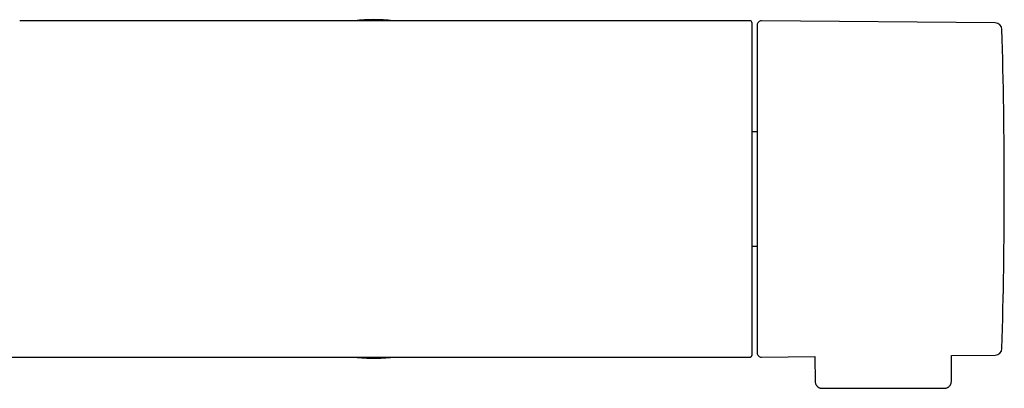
# Model space of a CAD drawing. Header units: millimetres. Extents: x 8 to 1761, y 12 to 2692.
# Tile 17 of 27: x 927 to 1044, y 1468 to 1512. Entities that reach past the tile are written whole.
import ezdxf

# ---------------------------------------------------------------- set-up
doc = ezdxf.new("R2010")
doc.units = ezdxf.units.MM

msp = doc.modelspace()

# ---------------------------------------------------------------- linework, layer by layer
at = {"color": 7, "linetype": 'Continuous', "lineweight": 30}
for p, q in [((968.62, 1511.56), (926.88, 1511.56)), ((969, 1511.56), (968.62, 1511.56)), ((969.4, 1511.56), (969, 1511.56)), ((1013.7, 1511.56), (969.4, 1511.56)), ((1042.93, 1511.31), (1015.1, 1511.55)), ((1014.6, 1498.34), (1014, 1498.34)), ((1014, 1484.77), (1014.6, 1484.77)), ((918.95, 1471.56), (968.48, 1471.56)), ((968.48, 1471.56), (968.58, 1471.56)), ((968.59, 1471.56), (969, 1471.56)), ((969, 1471.56), (969.41, 1471.56)), ((969.42, 1471.56), (969.52, 1471.56)), ((969.52, 1471.56), (1013.6, 1471.56)), ((1013.6, 1471.56), (1013.7, 1471.56)), ((1015.1, 1471.56), (1021.48, 1471.62)), ((1021.48, 1471.62), (1021.5, 1468.64)), ((1037.7, 1468.64), (1037.72, 1471.76)), ((1037.72, 1471.76), (1042.93, 1471.8)), ((1022.3, 1467.86), (1036.9, 1467.86))]:
    msp.add_line(p, q, dxfattribs=at)
for centre, radius, start, end in [((969, 1491.56), 20.13, 83.5764, 96.4236), ((1013.7, 1511.26), 0.3, 360, 90), ((1015.1, 1511.05), 0.5, 89.5, 180), ((1042.92, 1510.51), 0.8, 1.673, 89.5), ((394.01, 1491.56), 649.99, 358.32705, 1.67295), ((1042.92, 1472.6), 0.8, 270.5, 358.327), ((969, 1491.56), 20.13, 263.5764, 270), ((969, 1491.56), 20.13, 270, 276.4236), ((1015.1, 1472.06), 0.5, 180, 270.5)]:
    msp.add_arc(centre, radius, start, end, dxfattribs=at)
for points, knots in [([(1014, 1471.86), (1014, 1471.86), (1014, 1471.87), (1014, 1471.89), (1014, 1471.92), (1014, 1471.96), (1014, 1472.01), (1014, 1472.07), (1014, 1472.16), (1014, 1472.28), (1014, 1472.4), (1014, 1472.5), (1014, 1472.56), (1014, 1472.62), (1014, 1472.69), (1014, 1472.79), (1014, 1472.92), (1014, 1473.1), (1014, 1473.29), (1014, 1473.5), (1014, 1473.72), (1014, 1473.96), (1014, 1474.21), (1014, 1474.48), (1014, 1474.75), (1014, 1475.04), (1014, 1475.35), (1014, 1475.67), (1014, 1476.03), (1014, 1476.43), (1014, 1476.87), (1014, 1477.33), (1014, 1477.81), (1014, 1478.32), (1014, 1478.86), (1014, 1479.42), (1014, 1480), (1014, 1480.6), (1014, 1481.23), (1014, 1481.88), (1014, 1482.55), (1014, 1483.24), (1014, 1483.95), (1014, 1484.68), (1014, 1485.42), (1014, 1486.18), (1014, 1487), (1014, 1487.89), (1014, 1488.85), (1014, 1489.81), (1014, 1490.78), (1014, 1491.76), (1014, 1492.73), (1014, 1493.7), (1014, 1494.66), (1014, 1495.61), (1014, 1496.5), (1014, 1497.32), (1014, 1498.07), (1014, 1498.81), (1014, 1499.53), (1014, 1500.23), (1014, 1500.92), (1014, 1501.58), (1014, 1502.22), (1014, 1502.84), (1014, 1503.44), (1014, 1504.01), (1014, 1504.56), (1014, 1505.08), (1014, 1505.58), (1014, 1506.06), (1014, 1506.51), (1014, 1506.93), (1014, 1507.33), (1014, 1507.7), (1014, 1508.04), (1014, 1508.36), (1014, 1508.67), (1014, 1508.95), (1014, 1509.21), (1014, 1509.42), (1014, 1509.6), (1014, 1509.74), (1014, 1509.88), (1014, 1510.01), (1014, 1510.13), (1014, 1510.25), (1014, 1510.37), (1014, 1510.48), (1014, 1510.6), (1014, 1510.71), (1014, 1510.82), (1014, 1510.91), (1014, 1511), (1014, 1511.07), (1014, 1511.14), (1014, 1511.2), (1014, 1511.25), (1014, 1511.25), (1014, 1511.26)], [0, 0, 0, 0, 0.0068244, 0.0136427, 0.0204581, 0.0272735, 0.0340922, 0.0409172, 0.0484098, 0.0602731, 0.0721301, 0.0758581, 0.0795876, 0.0833191, 0.0870531, 0.0907902, 0.0994717, 0.1081408, 0.1168037, 0.1254668, 0.1341364, 0.1428191, 0.1520631, 0.1607028, 0.1693461, 0.1781845, 0.1872905, 0.1963973, 0.2055121, 0.2163829, 0.2272512, 0.2381295, 0.2495016, 0.2608703, 0.2722497, 0.2840898, 0.2959254, 0.3077728, 0.3200332, 0.3322883, 0.3445561, 0.3571748, 0.3697875, 0.3824137, 0.3953151, 0.4082099, 0.421119, 0.4368336, 0.4525441, 0.4683301, 0.4841578, 0.5000004, 0.5158351, 0.5316655, 0.5474513, 0.5631591, 0.5788818, 0.5917832, 0.604678, 0.6175871, 0.6302059, 0.6428185, 0.6554447, 0.667705, 0.6799601, 0.6922279, 0.704068, 0.7159036, 0.727751, 0.7391232, 0.7504918, 0.7618713, 0.7727422, 0.7836104, 0.7944887, 0.8044243, 0.8143579, 0.8242991, 0.8337915, 0.8432169, 0.8526482, 0.8615206, 0.8674835, 0.8734418, 0.8793976, 0.885353, 0.8913099, 0.8972705, 0.9032369, 0.909211, 0.916923, 0.9246266, 0.9323262, 0.9400264, 0.9477315, 0.9554461, 0.9624949, 0.9749926, 0.987488, 1, 1, 1, 1]), ([(1014.6, 1511.05), (1014.6, 1511.05), (1014.6, 1511.04), (1014.6, 1511.01), (1014.6, 1510.95), (1014.6, 1510.87), (1014.6, 1510.77), (1014.6, 1510.65), (1014.6, 1510.52), (1014.6, 1510.38), (1014.6, 1510.23), (1014.6, 1510.06), (1014.6, 1509.88), (1014.6, 1509.66), (1014.6, 1509.38), (1014.6, 1509.05), (1014.6, 1508.69), (1014.6, 1508.3), (1014.6, 1507.84), (1014.6, 1507.31), (1014.6, 1506.69), (1014.6, 1506.04), (1014.6, 1505.39), (1014.6, 1504.76), (1014.6, 1504.16), (1014.6, 1503.54), (1014.6, 1502.89), (1014.6, 1502.27), (1014.6, 1501.67), (1014.6, 1501.1), (1014.6, 1500.53), (1014.6, 1499.94), (1014.6, 1499.34), (1014.6, 1498.72), (1014.6, 1498.07), (1014.6, 1497.4), (1014.6, 1496.73), (1014.6, 1496.04), (1014.6, 1495.36), (1014.6, 1494.65), (1014.6, 1493.9), (1014.6, 1493.12), (1014.6, 1492.34), (1014.6, 1491.82), (1014.6, 1491.56)], [0, 0, 0, 0, 0.021771, 0.043501, 0.065217, 0.086944, 0.108706, 0.131338, 0.149452, 0.167543, 0.185628, 0.203719, 0.221833, 0.239984, 0.265749, 0.291453, 0.317139, 0.342849, 0.368624, 0.401505, 0.434302, 0.467104, 0.499998, 0.526313, 0.552564, 0.578795, 0.605051, 0.631377, 0.652854, 0.674283, 0.69569, 0.717099, 0.738534, 0.76002, 0.783103, 0.806138, 0.829154, 0.852183, 0.875254, 0.897513, 0.923136, 0.948731, 0.974338, 1, 1, 1, 1]), ([(1014.6, 1491.56), (1014.6, 1491.33), (1014.6, 1490.89), (1014.6, 1490.22), (1014.6, 1489.56), (1014.6, 1488.9), (1014.6, 1488.23), (1014.6, 1487.61), (1014.6, 1487.02), (1014.6, 1486.48), (1014.6, 1485.95), (1014.6, 1485.42), (1014.6, 1484.9), (1014.6, 1484.31), (1014.6, 1483.65), (1014.6, 1482.94), (1014.6, 1482.24), (1014.6, 1481.55), (1014.6, 1480.82), (1014.6, 1480.05), (1014.6, 1479.26), (1014.6, 1478.49), (1014.6, 1477.81), (1014.6, 1477.21), (1014.6, 1476.68), (1014.6, 1476.17), (1014.6, 1475.69), (1014.6, 1475.26), (1014.6, 1474.88), (1014.6, 1474.55), (1014.6, 1474.24), (1014.6, 1473.95), (1014.6, 1473.68), (1014.6, 1473.42), (1014.6, 1473.18), (1014.6, 1472.95), (1014.6, 1472.75), (1014.6, 1472.58), (1014.6, 1472.43), (1014.6, 1472.3), (1014.6, 1472.2), (1014.6, 1472.12), (1014.6, 1472.07), (1014.6, 1472.06), (1014.6, 1472.06)], [0, 0, 0, 0, 0.021773, 0.043506, 0.065221, 0.086947, 0.108707, 0.131338, 0.149452, 0.167543, 0.185628, 0.203719, 0.221833, 0.239984, 0.265749, 0.291453, 0.317139, 0.342849, 0.368624, 0.401505, 0.434302, 0.467104, 0.499998, 0.526313, 0.552564, 0.578795, 0.605051, 0.631377, 0.652854, 0.674283, 0.69569, 0.717099, 0.738534, 0.76002, 0.783103, 0.806138, 0.829155, 0.852183, 0.875254, 0.897512, 0.923133, 0.948726, 0.974335, 1, 1, 1, 1]), ([(1013.7, 1471.56), (1013.72, 1471.56), (1013.77, 1471.56), (1013.82, 1471.58), (1013.87, 1471.61), (1013.91, 1471.64), (1013.95, 1471.69), (1013.98, 1471.74), (1014, 1471.8), (1014, 1471.84), (1014, 1471.86)], [0, 0, 0, 0, 0.17337, 0.308669, 0.42318, 0.546814, 0.676949, 0.794234, 0.900937, 1, 1, 1, 1]), ([(1021.5, 1468.66), (1021.51, 1468.59), (1021.52, 1468.48), (1021.57, 1468.34), (1021.62, 1468.25), (1021.66, 1468.19), (1021.7, 1468.13), (1021.75, 1468.08), (1021.82, 1468.02), (1021.9, 1467.96), (1022, 1467.92), (1022.09, 1467.88), (1022.19, 1467.86), (1022.27, 1467.86), (1022.3, 1467.86)], [0, 0, 0, 0, 0.148324, 0.27557, 0.345409, 0.401795, 0.449382, 0.509349, 0.58374, 0.671841, 0.746119, 0.826412, 0.911519, 1, 1, 1, 1]), ([(1036.9, 1467.86), (1036.96, 1467.86), (1037.07, 1467.87), (1037.21, 1467.92), (1037.31, 1467.97), (1037.37, 1468.01), (1037.43, 1468.06), (1037.51, 1468.14), (1037.58, 1468.24), (1037.64, 1468.35), (1037.67, 1468.44), (1037.69, 1468.55), (1037.69, 1468.62), (1037.7, 1468.66)], [0, 0, 0, 0, 0.148617, 0.27607, 0.346027, 0.402538, 0.45014, 0.545416, 0.672299, 0.746515, 0.826715, 0.911692, 1, 1, 1, 1])]:
    msp.add_open_spline(points, degree=3, knots=knots, dxfattribs=at)

doc.saveas('drawing.dxf')
